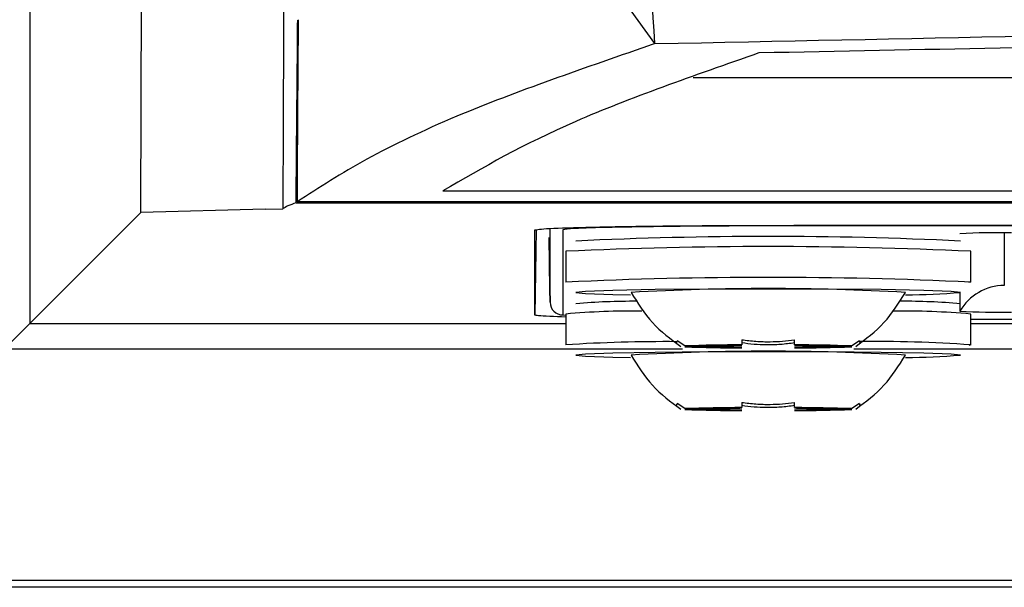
# Model space of a CAD drawing. Header units: millimetres. Extents: x -0.66 to 0.91, y -0.4 to 0.64.
# Tile 15 of 171: x -0.0215 to -0.0023, y -0.036 to -0.025. Entities that reach past the tile are written whole.
import ezdxf

# ---------------------------------------------------------------- set-up
doc = ezdxf.new("R2010")
doc.units = ezdxf.units.MM
doc.layers.add('FORMAT', color=7, linetype='Continuous')

msp = doc.modelspace()

# ---------------------------------------------------------------- linework, layer by layer
at = {"layer": 'FORMAT', "color": 7, "linetype": 'Continuous', "lineweight": 25}
for p, q in [((-0.021333, 0.005921), (-0.021333, -0.03088)), ((-0.01917, -0.028717), (-0.019042, 0.004297)), ((-0.009138, -0.025426), (-0.011704, -0.021872)), ((-0.008394, -0.026087), (0.185535, -0.026087)), ((-0.013275, -0.028293), (0.190417, -0.028293)), ((-0.016138, -0.028529), (0.193279, -0.028529)), ((0.088571, -0.02851), (-0.016118, -0.02851)), ((-0.021333, -0.03088), (-0.01917, -0.028717)), ((-0.016744, -0.028654), (-0.01917, -0.028717)), ((-0.016744, -0.028654), (-0.016398, -0.028645)), ((0.183571, -0.028967), (-0.006429, -0.028967)), ((-0.006429, -0.028967), (-0.006429, -0.028976)), ((0.183571, -0.028976), (-0.006429, -0.028976)), ((-0.011453, -0.029053), (-0.011482, -0.030714)), ((-0.011482, -0.030714), (-0.011482, -0.029055)), ((-0.011186, -0.029029), (-0.011186, -0.030213)), ((-0.011184, -0.030465), (-0.011184, -0.029029)), ((-0.010934, -0.029055), (-0.010934, -0.030713)), ((-0.002324, -0.029112), (-0.002324, -0.030139)), ((-0.011186, -0.030213), (-0.011203, -0.029205)), ((-0.010879, -0.029473), (-0.010879, -0.030073)), ((-0.002979, -0.030073), (-0.002979, -0.029473)), ((-0.002979, -0.030073), (-0.003019, -0.030083)), ((-0.011186, -0.030213), (-0.011184, -0.030467)), ((-0.011184, -0.030465), (-0.011186, -0.030213)), ((-0.00319, -0.030278), (-0.00319, -0.03049)), ((-0.011183, -0.030465), (-0.011183, -0.030465)), ((-0.00319, -0.0305), (-0.00319, -0.030639)), ((-0.010934, -0.030713), (-0.010879, -0.03072)), ((-0.010879, -0.030695), (-0.010879, -0.031295)), ((-0.002979, -0.031295), (-0.002979, -0.030695)), ((-0.021833, -0.03138), (-0.021333, -0.03088)), ((-0.021333, -0.03088), (-0.010879, -0.03088)), ((-0.002979, -0.030792), (0.053996, -0.030792)), ((0.054008, -0.030802), (-0.002979, -0.030802)), ((-0.002979, -0.03088), (0.052888, -0.03088)), ((-0.008558, -0.031316), (-0.008707, -0.031218)), ((-0.007444, -0.031196), (-0.007444, -0.031297)), ((-0.006414, -0.031297), (-0.006414, -0.031196)), ((-0.005151, -0.031218), (-0.005301, -0.031316)), ((-0.002979, -0.031295), (-0.003019, -0.031305)), ((-0.008599, -0.03138), (-0.021833, -0.03138)), ((-0.007751, -0.031316), (-0.008558, -0.031316)), ((-0.008558, -0.031334), (-0.007751, -0.031334)), ((-0.005301, -0.031316), (-0.006108, -0.031316)), ((-0.006108, -0.031334), (-0.005301, -0.031334)), ((0.052121, -0.03138), (-0.005257, -0.03138)), ((-0.008558, -0.032538), (-0.008707, -0.032439)), ((-0.007444, -0.032417), (-0.007444, -0.032519)), ((-0.006414, -0.032519), (-0.006414, -0.032417)), ((-0.005151, -0.032439), (-0.005301, -0.032538)), ((-0.007751, -0.032538), (-0.008558, -0.032538)), ((-0.008558, -0.032556), (-0.007751, -0.032556)), ((-0.005301, -0.032538), (-0.006108, -0.032538)), ((-0.006108, -0.032556), (-0.005301, -0.032556)), ((0.203483, -0.035889), (-0.026342, -0.035889)), ((0.203614, -0.03602), (-0.026473, -0.03602))]:
    msp.add_line(p, q, dxfattribs=at)
at = {"layer": 'FORMAT', "color": 7, "linetype": 'Continuous', "lineweight": 25, "flags": 128}
for points in [[(-0.003179, -0.030273), (-0.003363, -0.030253), (-0.003896, -0.030235), (-0.004725, -0.03022), (-0.005771, -0.030211), (-0.006929, -0.030208), (-0.008088, -0.030211), (-0.009134, -0.03022), (-0.009963, -0.030235), (-0.010496, -0.030253), (-0.010679, -0.030273), (-0.010496, -0.030293), (-0.009963, -0.030312), (-0.009613, -0.030319)], [(-0.003179, -0.031495), (-0.003363, -0.031475), (-0.003896, -0.031456), (-0.004725, -0.031442), (-0.005771, -0.031433), (-0.006929, -0.031429), (-0.008088, -0.031433), (-0.009134, -0.031442), (-0.009963, -0.031456), (-0.010496, -0.031475), (-0.010679, -0.031495), (-0.010496, -0.031515), (-0.009963, -0.031533), (-0.009613, -0.031541)]]:
    msp.add_lwpolyline(points, dxfattribs=at)
at = {"layer": 'FORMAT', "color": 7, "linetype": 'Continuous', "lineweight": 25}
for centre, radius, start, end in [((-0.006925, -0.107501), 0.0783177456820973, 87.258728, 92.747629), ((-0.002437, -0.043512), 0.014402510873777, 89.001369, 92.998326), ((-0.006929, -0.11397), 0.0845892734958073, 87.32353, 92.67647), ((-0.006929, -0.11457), 0.0845892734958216, 87.32353, 92.67647), ((-0.002324, -0.031139), 0.0010000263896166, 89.998354, 149.994089), ((-0.006933, -0.078025), 0.0478259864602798, 86.788944, 93.201471), ((-0.004202, -0.018904), 0.0114154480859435, 269.764485, 275.137425), ((-0.010934, -0.030463), 0.0002499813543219, 180.504415, 270.004312), ((-0.009587, -0.042848), 0.0124010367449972, 89.547295, 95.054275), ((-0.004266, -0.042932), 0.0124852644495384, 85.007627, 90.384312), ((-0.009629, -0.044652), 0.0140133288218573, 89.033514, 95.118562), ((-0.004268, -0.045461), 0.0148226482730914, 85.011984, 90.891499), ((-0.002437, -0.016256), 0.0144025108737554, 267.001674, 270.998631), ((-0.008928, -0.061865), 0.0306319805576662, 89.606515, 93.651476), ((-0.007465, -0.062022), 0.0307252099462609, 89.961338, 92.038357), ((-0.006394, -0.062022), 0.0307252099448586, 87.961643, 90.038662), ((-0.00484, -0.058454), 0.0272228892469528, 86.080944, 90.688154), ((-0.006933, -0.079246), 0.047825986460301, 86.788944, 93.201471), ((-0.007465, -0.000629), 0.0307252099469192, 267.961643, 270.038662), ((-0.007263, -0.050461), 0.0191503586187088, 90.541676, 91.45802), ((-0.007263, -0.01219), 0.019150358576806, 268.54198, 269.458324), ((-0.006394, -0.000629), 0.0307252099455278, 269.961338, 272.038357), ((-0.006595, -0.050461), 0.0191503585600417, 88.54198, 89.458324), ((-0.006595, -0.01219), 0.0191503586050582, 270.541676, 271.45802), ((-0.004202, -0.020125), 0.0114154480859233, 269.764485, 275.137425), ((-0.007465, -0.063244), 0.0307252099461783, 89.961338, 92.038357), ((-0.007465, -0.00185), 0.0307252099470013, 267.961643, 270.038662), ((-0.007263, -0.051682), 0.0191503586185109, 90.541676, 91.45802), ((-0.007263, -0.013412), 0.0191503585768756, 268.54198, 269.458324), ((-0.006394, -0.063244), 0.0307252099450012, 87.961643, 90.038662), ((-0.006394, -0.00185), 0.0307252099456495, 269.961338, 272.038357), ((-0.006595, -0.051682), 0.0191503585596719, 88.54198, 89.458324), ((-0.006595, -0.013412), 0.0191503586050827, 270.541676, 271.45802)]:
    msp.add_arc(centre, radius, start, end, dxfattribs=at)
for points, knots in [([(-0.016325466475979, -0.0107239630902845), (-0.0163372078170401, -0.013712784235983), (-0.0163575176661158, -0.0188827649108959), (-0.016380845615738, -0.024586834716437), (-0.0163926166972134, -0.0274419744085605), (-0.0163960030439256, -0.0282509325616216), (-0.0163970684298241, -0.0285161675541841), (-0.016397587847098, -0.0286454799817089)], [0, 0, 0, 0, 0.4996956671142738, 0.8643598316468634, 0.955525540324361, 0.978316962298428, 1, 1, 1, 1]), ([(-0.0091379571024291, -0.025426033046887), (-0.0093179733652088, -0.0227342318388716), (-0.0095929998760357, -0.0186217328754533), (-0.0098817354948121, -0.0145095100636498), (-0.0099814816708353, -0.0130889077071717)], [0, 0, 0, 0, 0.6545414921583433, 1, 1, 1, 1]), ([(-0.0091379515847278, -0.0254260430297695), (-0.0042821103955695, -0.0253262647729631), (0.0054295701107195, -0.0251267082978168), (0.0201549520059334, -0.0248864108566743), (0.0349893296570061, -0.0246897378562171), (0.0500192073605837, -0.0245405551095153), (0.0652189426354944, -0.0244392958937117), (0.0805757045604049, -0.0243876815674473), (0.0959806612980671, -0.0243866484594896), (0.1125419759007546, -0.0244403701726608), (0.1302221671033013, -0.0245625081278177), (0.1489981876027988, -0.0247703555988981), (0.1677264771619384, -0.0250497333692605), (0.1800904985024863, -0.0253005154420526), (0.1862792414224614, -0.0254260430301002)], [0, 0, 0, 0, 0.0758394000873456, 0.1516787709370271, 0.2276845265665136, 0.3039225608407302, 0.3816002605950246, 0.4593883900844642, 0.5375112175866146, 0.6157464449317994, 0.7112905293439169, 0.8070401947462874, 0.903415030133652, 1, 1, 1, 1]), ([(0.1842509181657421, -0.0256070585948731), (0.1779607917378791, -0.025481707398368), (0.1653862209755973, -0.0252311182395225), (0.1462870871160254, -0.0249552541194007), (0.1270769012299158, -0.0247535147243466), (0.1077710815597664, -0.0246334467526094), (0.0884432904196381, -0.024593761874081), (0.0691338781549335, -0.0246345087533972), (0.0498841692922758, -0.0247551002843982), (0.0307326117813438, -0.0249568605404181), (0.0116943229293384, -0.0252322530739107), (-0.000839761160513, -0.025482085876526), (-0.0071096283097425, -0.0256070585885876)], [0, 0, 0, 0, 0.1001895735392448, 0.2002886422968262, 0.3004875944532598, 0.4005991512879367, 0.5007520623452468, 0.6006251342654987, 0.7004567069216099, 0.8003539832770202, 0.9001319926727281, 0.9999999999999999, 0.9999999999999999, 0.9999999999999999, 0.9999999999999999]), ([(-0.0161379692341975, -0.0285292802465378), (-0.0161370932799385, -0.0284084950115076), (-0.0161323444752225, -0.0277536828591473), (-0.0161210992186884, -0.0265664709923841), (-0.0161118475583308, -0.0254993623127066), (-0.0161072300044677, -0.0249667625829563)], [0, 0, 0, 0, 0.1017625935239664, 0.5516848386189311, 1, 1, 1, 1]), ([(-0.0160977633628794, -0.0249595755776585), (-0.0161039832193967, -0.0257367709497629), (-0.0161134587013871, -0.0269207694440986), (-0.0161170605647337, -0.0281039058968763), (-0.0161182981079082, -0.0285104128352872)], [0, 0, 0, 0, 0.6564158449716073, 1, 1, 1, 1]), ([(-0.00913795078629, -0.0254260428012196), (-0.0105032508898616, -0.0258962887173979), (-0.0126682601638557, -0.026641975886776), (-0.0148228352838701, -0.0276743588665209), (-0.0156886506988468, -0.0282331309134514), (-0.0161182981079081, -0.028510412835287)], [0, 0, 0, 0, 0.4623805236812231, 0.7332147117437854, 1, 1, 1, 1]), ([(-0.0071096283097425, -0.0256070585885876), (-0.0083822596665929, -0.0260503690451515), (-0.010927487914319, -0.0269369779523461), (-0.0124926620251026, -0.0278406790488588), (-0.0132752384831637, -0.0282925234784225)], [0, 0, 0, 0, 0.5000067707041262, 1, 1, 1, 1]), ([(-0.0161379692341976, -0.0285292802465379), (-0.016196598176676, -0.0285486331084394), (-0.0163138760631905, -0.0285873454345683), (-0.0163696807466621, -0.0286260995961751), (-0.016397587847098, -0.0286454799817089)], [0, 0, 0, 0, 0.4999147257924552, 1, 1, 1, 1]), ([(-0.0114817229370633, -0.0290554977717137), (-0.0114086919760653, -0.029044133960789), (-0.0112718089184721, -0.0290228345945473), (-0.0102787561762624, -0.0289959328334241), (-0.0089413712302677, -0.0289770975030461), (-0.0075723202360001, -0.0289683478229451), (-0.0067180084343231, -0.0289675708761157), (-0.0064293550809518, -0.0289673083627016)], [0, 0, 0, 0, 0.2457532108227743, 0.4606190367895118, 0.675674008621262, 0.8904173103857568, 1, 1, 1, 1]), ([(-0.0064293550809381, -0.0289764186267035), (-0.0068561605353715, -0.0289770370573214), (-0.0077097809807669, -0.0289782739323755), (-0.0089605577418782, -0.0289885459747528), (-0.010035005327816, -0.0290055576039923), (-0.010790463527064, -0.0290290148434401), (-0.0108862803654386, -0.0290464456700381), (-0.010933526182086, -0.0290550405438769)], [0, 0, 0, 0, 0.1811571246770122, 0.3623182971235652, 0.5764904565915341, 0.7911739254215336, 1, 1, 1, 1]), ([(-0.0096042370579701, -0.0302736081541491), (-0.0094765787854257, -0.0304799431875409), (-0.0092212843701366, -0.0308925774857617), (-0.0088316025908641, -0.0311817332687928), (-0.0086367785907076, -0.0313262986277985)], [0, 0, 0, 0, 0.5000433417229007, 1, 1, 1, 1]), ([(-0.0052219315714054, -0.0313262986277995), (-0.0050271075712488, -0.0311817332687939), (-0.0046374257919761, -0.030892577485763), (-0.0043821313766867, -0.0304799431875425), (-0.0042544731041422, -0.0302736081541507)], [0, 0, 0, 0, 0.4999566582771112, 1, 1, 1, 1]), ([(-0.0108793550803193, -0.0307548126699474), (-0.0110974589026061, -0.0307462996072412), (-0.0114350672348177, -0.0307331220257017), (-0.0114695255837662, -0.030718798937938), (-0.0114817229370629, -0.0307137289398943)], [0, 0, 0, 0, 0.6460261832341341, 1, 1, 1, 1]), ([(-0.008707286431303, -0.0312357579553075), (-0.0087131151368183, -0.0312458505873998), (-0.0087248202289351, -0.0312661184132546), (-0.008727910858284, -0.0312676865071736), (-0.0087227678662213, -0.0312529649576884), (-0.0087124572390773, -0.0312295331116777), (-0.0087072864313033, -0.0312177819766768)], [0, 0, 0, 0, 0.267711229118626, 0.5376124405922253, 0.7681113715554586, 1, 1, 1, 1]), ([(-0.0074443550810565, -0.031195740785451), (-0.0073528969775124, -0.0312073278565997), (-0.0071692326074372, -0.031230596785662), (-0.0069039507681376, -0.0312367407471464), (-0.0066513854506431, -0.0312265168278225), (-0.0064935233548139, -0.0312060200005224), (-0.0064143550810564, -0.0311957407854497)], [0, 0, 0, 0, 0.2677112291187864, 0.5376124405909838, 0.768111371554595, 1, 1, 1, 1]), ([(-0.0064143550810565, -0.0312577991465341), (-0.0065058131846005, -0.0312695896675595), (-0.0066894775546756, -0.0312932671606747), (-0.0069547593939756, -0.0312995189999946), (-0.0072073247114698, -0.0312891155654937), (-0.007365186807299, -0.0312682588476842), (-0.0074443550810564, -0.0312577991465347)], [0, 0, 0, 0, 0.2677112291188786, 0.5376124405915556, 0.7681113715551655, 1, 1, 1, 1]), ([(-0.0051514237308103, -0.0312177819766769), (-0.0051455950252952, -0.0312310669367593), (-0.0051338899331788, -0.0312577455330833), (-0.0051307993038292, -0.0312685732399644), (-0.0051359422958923, -0.0312626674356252), (-0.0051462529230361, -0.0312447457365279), (-0.00515142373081, -0.0312357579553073)], [0, 0, 0, 0, 0.2677112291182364, 0.5376124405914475, 0.7681113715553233, 1, 1, 1, 1]), ([(-0.0096042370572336, -0.0314952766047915), (-0.0094765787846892, -0.0317016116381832), (-0.0092212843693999, -0.0321142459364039), (-0.0088316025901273, -0.0324034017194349), (-0.0086367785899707, -0.0325479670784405)], [0, 0, 0, 0, 0.5000433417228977, 1, 1, 1, 1]), ([(-0.0052219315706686, -0.0325479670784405), (-0.005027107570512, -0.0324034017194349), (-0.0046374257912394, -0.0321142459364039), (-0.0043821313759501, -0.0317016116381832), (-0.0042544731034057, -0.0314952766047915)], [0, 0, 0, 0, 0.4999566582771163, 0.9999999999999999, 0.9999999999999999, 0.9999999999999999, 0.9999999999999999]), ([(-0.0087072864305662, -0.0324574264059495), (-0.0087131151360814, -0.0324675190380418), (-0.0087248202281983, -0.0324877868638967), (-0.0087279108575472, -0.0324893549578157), (-0.0087227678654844, -0.0324746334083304), (-0.0087124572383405, -0.0324512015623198), (-0.0087072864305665, -0.0324394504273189)], [0, 0, 0, 0, 0.2677112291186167, 0.537612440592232, 0.7681113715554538, 1, 1, 1, 1]), ([(-0.0074443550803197, -0.0324174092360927), (-0.0073528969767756, -0.0324289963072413), (-0.0071692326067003, -0.0324522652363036), (-0.0069039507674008, -0.0324584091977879), (-0.0066513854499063, -0.032448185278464), (-0.0064935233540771, -0.0324276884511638), (-0.0064143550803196, -0.0324174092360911)], [0, 0, 0, 0, 0.2677112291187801, 0.5376124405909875, 0.7681113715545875, 1, 1, 1, 1]), ([(-0.0051514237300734, -0.0324394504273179), (-0.0051455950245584, -0.0324527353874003), (-0.005133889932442, -0.0324794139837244), (-0.0051307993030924, -0.0324902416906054), (-0.0051359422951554, -0.0324843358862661), (-0.0051462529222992, -0.0324664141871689), (-0.0051514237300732, -0.0324574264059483)], [0, 0, 0, 0, 0.2677112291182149, 0.5376124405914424, 0.7681113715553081, 1, 1, 1, 1]), ([(-0.0064143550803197, -0.0324794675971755), (-0.0065058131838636, -0.032491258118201), (-0.0066894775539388, -0.0325149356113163), (-0.0069547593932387, -0.032521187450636), (-0.007207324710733, -0.0325107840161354), (-0.0073651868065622, -0.0324899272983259), (-0.0074443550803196, -0.0324794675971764)], [0, 0, 0, 0, 0.267711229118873, 0.537612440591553, 0.76811137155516, 1, 1, 1, 1])]:
    msp.add_open_spline(points, degree=3, knots=knots, dxfattribs=at)

doc.saveas('drawing.dxf')
